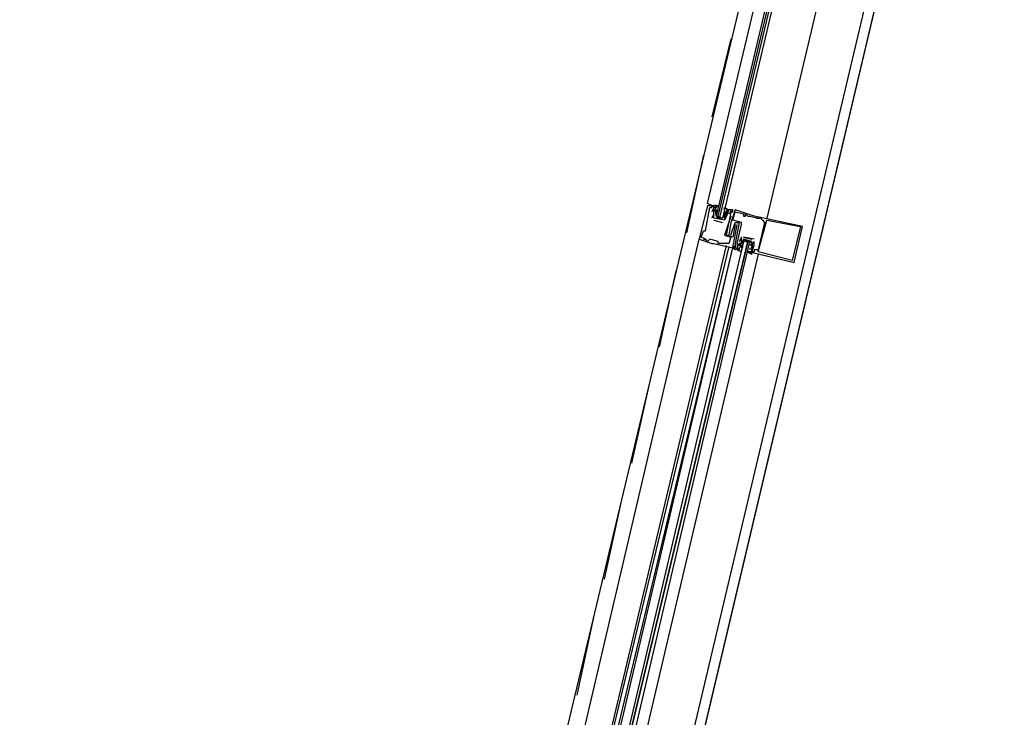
# Model space of a CAD drawing. Header units: feet. Extents: x -79 to 198, y -22 to 181.
# Tile 196 of 256: x 121.88 to 128.1, y 120.41 to 124.82. Entities that reach past the tile are written whole.
import ezdxf

# ---------------------------------------------------------------- set-up
doc = ezdxf.new("R2010")
doc.units = ezdxf.units.FT
doc.layers.add('A-LINEA', color=7, linetype='CONTINUOUS')

msp = doc.modelspace()

# ---------------------------------------------------------------- linework, layer by layer
at = {"layer": 'A-LINEA'}
for p, q in [((128.0267, 128.0444), (124.1867, 111.8044)), ((126.9467, 127.0844), (125.2267, 119.8711)), ((127.6933, 126.9111), (125.9867, 119.6978)), ((126.3733, 124.6978), (126.2533, 124.2044)), ((126.2, 123.9644), (126.0933, 123.4711)), ((126.2267, 123.6444), (126.2267, 123.6444)), ((126.24, 123.6311), (126.24, 123.6311)), ((126.2533, 123.6444), (126.2533, 123.6444)), ((126.2533, 123.6311), (126.2533, 123.6311)), ((126.2533, 123.6044), (126.2533, 123.6044)), ((126.2667, 123.5911), (126.2533, 123.5644)), ((126.2667, 123.6311), (126.2667, 123.6311)), ((126.2667, 123.6178), (126.2667, 123.6178)), ((126.2667, 123.6178), (126.2667, 123.6178)), ((126.2667, 123.6044), (126.2667, 123.6044)), ((126.2667, 123.6044), (126.2667, 123.6044)), ((126.2667, 123.6044), (126.2667, 123.6044)), ((126.2667, 123.5911), (126.2667, 123.5911)), ((126.2791, 123.5888), (126.2786, 123.6092)), ((126.2799, 123.5813), (126.2788, 123.5932)), ((126.2792, 123.6026), (126.279, 123.6209)), ((126.28, 123.6444), (126.28, 123.6444)), ((126.28, 123.6311), (126.28, 123.6311)), ((126.28, 123.6178), (126.28, 123.6178)), ((126.28, 123.6178), (126.28, 123.6044)), ((126.28, 123.5911), (126.28, 123.5911)), ((126.2932, 123.608), (126.2922, 123.6198)), ((126.2933, 123.6311), (126.2933, 123.6311)), ((126.3333, 123.6178), (126.3333, 123.6178)), ((126.3333, 123.6044), (126.3333, 123.6044)), ((126.3333, 123.6044), (126.3333, 123.6044)), ((126.3333, 123.5911), (126.3333, 123.5911)), ((126.3447, 123.5883), (126.335, 123.5703)), ((126.3418, 123.6067), (126.3356, 123.5965)), ((126.3467, 123.6178), (126.3467, 123.6178)), ((126.3467, 123.6044), (126.3467, 123.6044)), ((126.3467, 123.5911), (126.3467, 123.5911)), ((126.3467, 123.5911), (126.3467, 123.5911)), ((126.357, 123.6137), (126.3485, 123.5975)), ((126.36, 123.6178), (126.36, 123.6178)), ((126.36, 123.5911), (126.36, 123.5911)), ((126.3733, 123.6178), (126.3733, 123.6178)), ((126.3733, 123.6044), (126.3733, 123.6044)), ((126.3733, 123.6044), (126.3733, 123.6044)), ((126.3733, 123.6044), (126.3733, 123.6044)), ((126.3733, 123.5911), (126.3733, 123.5911)), ((126.3733, 123.5911), (126.3733, 123.5911)), ((126.3867, 123.6178), (126.3867, 123.6178)), ((126.3867, 123.6044), (126.3867, 123.6044)), ((126.3867, 123.6044), (126.3867, 123.6044)), ((126.4, 123.6178), (126.4, 123.6178)), ((126.4, 123.6044), (126.4, 123.6044)), ((126.4533, 123.5911), (126.4533, 123.5911)), ((126.4667, 123.5911), (126.4667, 123.5911)), ((126.2533, 123.5644), (126.2533, 123.5644)), ((126.2667, 123.5644), (126.2667, 123.5644)), ((126.2667, 123.5644), (126.2667, 123.5644)), ((126.2667, 123.5511), (126.32, 123.5378)), ((126.2667, 123.5511), (126.2667, 123.5511)), ((126.28, 123.5778), (126.28, 123.5778)), ((126.2933, 123.5778), (126.3067, 123.5644)), ((126.32, 123.5778), (126.32, 123.5778)), ((126.32, 123.5378), (126.32, 123.5378)), ((126.3333, 123.5511), (126.3333, 123.5511)), ((126.3333, 123.5511), (126.3333, 123.5511)), ((126.3418, 123.58), (126.3356, 123.5699)), ((126.3467, 123.5778), (126.3467, 123.5778)), ((126.3467, 123.5778), (126.3467, 123.5778)), ((126.3733, 123.5778), (126.3733, 123.5778)), ((126.3733, 123.5378), (126.3733, 123.5378)), ((126.3867, 123.5511), (126.3867, 123.5511)), ((126.4, 123.5378), (126.4, 123.5378)), ((126.4267, 123.5378), (126.4267, 123.5378)), ((126.44, 123.5378), (126.44, 123.5378)), ((126.4533, 123.5778), (126.4533, 123.5778)), ((126.4667, 123.5778), (126.4667, 123.5778)), ((126.48, 123.5778), (126.48, 123.5778)), ((126.4933, 123.5778), (126.4933, 123.5778)), ((126.52, 123.5778), (126.52, 123.5778)), ((126.5333, 123.5644), (126.5333, 123.5644)), ((126.5467, 123.5644), (126.5467, 123.5644)), ((126.5467, 123.5644), (126.5467, 123.5644)), ((126.56, 123.5644), (126.56, 123.5644)), ((126.5733, 123.5511), (126.5733, 123.5511)), ((126.5867, 123.5378), (126.5867, 123.5378)), ((126.6, 123.5511), (126.6, 123.5511)), ((126.2, 123.4844), (126.2, 123.4844)), ((126.2133, 123.4844), (126.2133, 123.4844)), ((126.4, 123.5244), (126.4, 123.5244)), ((126.4133, 123.5244), (126.4133, 123.5244)), ((126.44, 123.5244), (126.44, 123.5244)), ((126.8133, 123.5111), (126.8133, 123.5111)), ((126.8267, 123.5111), (126.8267, 123.5111)), ((125.4267, 120.2444), (126.1733, 123.4311)), ((126.1733, 123.4311), (126.1733, 123.4311)), ((126.1867, 123.4444), (126.1867, 123.4444)), ((126.2, 123.4311), (126.2, 123.4311)), ((126.2133, 123.4311), (126.2133, 123.4311)), ((126.2133, 123.4311), (126.2133, 123.4311)), ((126.2267, 123.4178), (126.2267, 123.4178)), ((126.24, 123.4311), (126.24, 123.4311)), ((126.2533, 123.4044), (126.2533, 123.4044)), ((126.2667, 123.4044), (126.2667, 123.4044)), ((126.2933, 123.4178), (126.2933, 123.4178)), ((126.2933, 123.4044), (126.2933, 123.4044)), ((126.3067, 123.4044), (126.3067, 123.4044)), ((126.32, 123.4044), (126.32, 123.4044)), ((126.3333, 123.4578), (126.3333, 123.4578)), ((126.3467, 123.4578), (126.3467, 123.4578)), ((126.36, 123.4578), (126.36, 123.4578)), ((126.36, 123.4044), (126.36, 123.4044)), ((126.3733, 123.4578), (126.3733, 123.4578)), ((126.3733, 123.4444), (126.3733, 123.4444)), ((126.3867, 123.4444), (126.3867, 123.4444)), ((126.4, 123.4044), (126.4, 123.4044)), ((126.4, 123.4044), (126.4, 123.4044)), ((126.4133, 123.4044), (126.4133, 123.4044)), ((126.44, 123.4444), (126.4267, 123.4178)), ((126.4267, 123.4178), (126.4267, 123.4178)), ((126.4267, 123.4044), (126.4267, 123.4044)), ((126.4267, 123.4044), (126.4267, 123.4044)), ((126.44, 123.4444), (126.44, 123.4444)), ((126.44, 123.4444), (126.44, 123.4444)), ((126.44, 123.4044), (126.44, 123.4044)), ((126.4533, 123.4444), (126.5067, 123.4311)), ((126.4533, 123.4444), (126.4533, 123.4444)), ((126.4533, 123.4444), (126.4533, 123.4444)), ((126.4533, 123.4178), (126.4533, 123.4178)), ((126.4667, 123.4178), (126.48, 123.4178)), ((126.4933, 123.4178), (126.4933, 123.4178)), ((126.4933, 123.4044), (126.4933, 123.4044)), ((126.5067, 123.4311), (126.5067, 123.4311)), ((126.5067, 123.4178), (126.5067, 123.4178)), ((126.5067, 123.4178), (126.5067, 123.4178)), ((126.5067, 123.3911), (126.52, 123.4178)), ((126.52, 123.4311), (126.52, 123.4311)), ((126.52, 123.3911), (126.52, 123.4178)), ((126.52, 123.4178), (126.52, 123.4178)), ((125.5867, 120.2044), (126.3467, 123.3911)), ((125.6, 120.2044), (126.36, 123.3778)), ((125.6267, 120.2044), (126.3867, 123.3778)), ((125.64, 120.1911), (126.3867, 123.3778)), ((126.3867, 123.3778), (126.3867, 123.3778)), ((126.3867, 123.3778), (126.3867, 123.3778)), ((126.3867, 123.3778), (126.3867, 123.3778)), ((126.3867, 123.3778), (126.3867, 123.3778)), ((126.3867, 123.3778), (126.3867, 123.3778)), ((126.4, 123.3911), (126.4, 123.3911)), ((126.4, 123.3911), (126.4, 123.3911)), ((126.4, 123.3778), (126.4, 123.3778)), ((126.4133, 123.3778), (126.4133, 123.3778)), ((126.4267, 123.3911), (126.4267, 123.3911)), ((126.4267, 123.3644), (126.4267, 123.3644)), ((126.44, 123.3911), (126.44, 123.3911)), ((126.44, 123.3911), (126.44, 123.3911)), ((126.44, 123.3778), (126.44, 123.3911)), ((126.44, 123.3778), (126.44, 123.3778)), ((126.442, 123.3806), (126.4516, 123.3985)), ((126.443, 123.3685), (126.4515, 123.3847)), ((126.4448, 123.3889), (126.4511, 123.399)), ((126.4448, 123.3755), (126.4511, 123.3857)), ((126.4933, 123.3778), (126.4933, 123.3644)), ((126.4933, 123.3778), (126.4933, 123.3778)), ((126.4933, 123.3644), (126.4933, 123.3644)), ((126.4933, 123.3511), (126.4933, 123.3511)), ((126.5067, 123.3911), (126.5067, 123.3911)), ((126.5067, 123.3911), (126.5067, 123.3778)), ((126.5067, 123.3911), (126.5067, 123.3911)), ((126.5067, 123.3778), (126.5067, 123.3778)), ((126.5067, 123.3511), (126.5067, 123.3511)), ((126.5068, 123.3876), (126.5078, 123.3757)), ((126.5068, 123.3743), (126.5078, 123.3624)), ((126.5074, 123.3663), (126.5077, 123.348)), ((126.5075, 123.3934), (126.5081, 123.373)), ((126.52, 123.3911), (126.52, 123.3911)), ((126.52, 123.3644), (126.52, 123.3644)), ((126.52, 123.3511), (126.52, 123.3511)), ((126.5467, 123.3644), (126.5467, 123.3644)), ((126.5467, 123.3511), (126.5467, 123.3511)), ((126.5467, 123.3378), (125.8, 120.1644)), ((126.76, 123.2978), (126.76, 123.2978)), ((126.7733, 123.2844), (126.7733, 123.2844)), ((126.0267, 123.2311), (125.92, 122.7511)), ((125.8533, 122.4978), (125.7467, 122.0178)), ((125.68, 121.7778), (125.5733, 121.2844)), ((125.5067, 121.0444), (125.4, 120.5511))]:
    msp.add_line(p, q, dxfattribs=at)
for points in [[(103.1067, 159.3911), (103.0667, 159.2178), (102.5733, 157.1111), (102.8667, 156.9378), (100.9867, 148.9911), (103.5867, 148.3778), (103.4267, 147.7244), (111.4267, 145.8444), (113.8133, 145.2711), (117.8667, 144.3111), (114.9067, 131.8311), (119.4533, 130.7511), (119.2933, 130.0978), (122, 129.4578), (128.0267, 128.0444), (124.1867, 111.8044), (124.44, 111.7378), (125.7867, 111.4178), (129.48, 110.5511), (135.96, 109.0178), (135.88, 108.6844), (141.96, 107.2578)], [(103.1067, 159.3911), (103.0667, 159.2178), (102.5733, 157.1111), (102.8667, 156.9378), (100.9867, 148.9911), (103.5867, 148.3778), (103.4267, 147.7244), (111.4267, 145.8444), (113.8133, 145.2711), (117.8667, 144.3111), (114.9067, 131.8311), (119.4533, 130.7511), (119.2933, 130.0978), (122, 129.4578), (128.0267, 128.0444), (124.1867, 111.8044), (124.44, 111.7378), (125.7867, 111.4178), (129.48, 110.5511), (135.96, 109.0178), (135.88, 108.6844), (141.96, 107.2578)], [(127.4133, 126.9778), (126.9867, 125.1911), (126.6, 123.5644)], [(126.2533, 123.6444), (126.2533, 123.6444), (126.2267, 123.6578), (126.6133, 125.2844)], [(126.68, 125.2711), (126.28, 123.5778), (126.2933, 123.5778), (126.6933, 125.2578)], [(126.72, 125.2578), (126.32, 123.5644), (126.3067, 123.5644), (126.3067, 123.5778), (126.7067, 125.2578)], [(126.2533, 123.6444), (126.2533, 123.6444), (126.2267, 123.6578)], [(126.2533, 123.6444), (126.2533, 123.6444), (126.2267, 123.6578)], [(126.2267, 123.6444), (126.1733, 123.4311), (126.2533, 123.4044), (126.2667, 123.4044), (126.3867, 123.3778), (126.4133, 123.5244), (126.4133, 123.5244)], [(126.1867, 123.4444), (126.2, 123.4844), (126.2133, 123.4844), (126.24, 123.6311), (126.2533, 123.6311), (126.2533, 123.6444), (126.2667, 123.6311), (126.2533, 123.6044)], [(126.2267, 123.6444), (126.28, 123.6444), (126.28, 123.6311), (126.28, 123.6311)], [(126.2667, 123.5778), (126.2667, 123.6044), (126.28, 123.6311), (126.2667, 123.6311), (126.28, 123.6311), (126.28, 123.6444), (126.2667, 123.6444), (126.2933, 123.6444), (126.28, 123.6311)], [(126.3467, 123.6044), (126.3467, 123.5911), (126.3467, 123.5778), (126.3467, 123.5911), (126.3333, 123.5911), (126.3333, 123.5511), (126.2667, 123.5644), (126.2667, 123.6044), (126.2667, 123.6178), (126.2667, 123.6044), (126.2667, 123.6178)], [(126.3333, 123.6178), (126.3333, 123.6311), (126.36, 123.6178), (126.3467, 123.6178), (126.3467, 123.6044), (126.3467, 123.5911), (126.3333, 123.5778), (126.32, 123.5644), (126.28, 123.5644)], [(126.28, 123.6044), (126.28, 123.5911), (126.28, 123.5778), (126.32, 123.5644), (126.3333, 123.5778), (126.3333, 123.5911)], [(126.36, 123.5911), (126.3733, 123.6044), (126.3733, 123.6178), (126.36, 123.6178), (126.3467, 123.5778), (126.3467, 123.5778), (126.3333, 123.5511), (126.3333, 123.5511)], [(126.4, 123.5244), (126.3867, 123.4444), (126.3467, 123.4578), (126.3733, 123.5911), (126.3733, 123.6044), (126.3867, 123.6044), (126.3733, 123.6044), (126.3867, 123.6044), (126.3867, 123.6178), (126.3467, 123.6178)], [(126.4933, 123.3511), (126.7733, 123.2844), (126.8267, 123.5111), (126.52, 123.5778), (126.4, 123.6178), (126.3733, 123.5378), (126.36, 123.4578)], [(126.4133, 123.4044), (126.44, 123.5244), (126.44, 123.5378), (126.3867, 123.5511), (126.4, 123.6044), (126.4533, 123.5911), (126.4533, 123.5778), (126.4667, 123.5778), (126.4667, 123.5911), (126.48, 123.5778), (126.4933, 123.5778), (126.5467, 123.5644), (126.5333, 123.5644), (126.5467, 123.5644), (126.56, 123.5644), (126.5733, 123.5511), (126.5867, 123.5378), (126.5467, 123.3644), (126.52, 123.3644), (126.52, 123.3511), (126.5067, 123.3511), (126.52, 123.3911)], [(126.3733, 123.5778), (126.3333, 123.4578), (126.3733, 123.4444), (126.36, 123.4044), (126.32, 123.4044), (126.3067, 123.4044), (126.2933, 123.4044), (126.2933, 123.4178), (126.24, 123.4311), (126.2267, 123.4178), (126.2133, 123.4311), (126.2, 123.4311), (126.2133, 123.4311), (126.1867, 123.4444)], [(126.3733, 123.4578), (126.4, 123.5378), (126.4267, 123.5378), (126.4, 123.4044), (126.4, 123.3911), (126.4, 123.3778), (126.4, 123.3911), (126.3867, 123.3778), (126.4267, 123.3644)], [(126.8133, 123.5111), (126.76, 123.2978), (126.5467, 123.3511), (126.6, 123.5511), (126.8133, 123.5111)], [(125.7333, 120.1778), (126.4933, 123.4178), (126.48, 123.4178), (125.7067, 120.1778), (126.48, 123.4178), (126.4667, 123.4178), (126.4533, 123.4311), (126.4533, 123.4178), (125.6933, 120.1911)], [(126.5067, 123.4178), (126.4533, 123.4311), (126.44, 123.4044), (126.4267, 123.4044), (126.44, 123.3911), (126.4267, 123.3778), (126.4267, 123.3644), (126.4133, 123.3778), (126.4133, 123.3644), (126.44, 123.3511), (126.44, 123.3644)], [(126.4133, 123.4044), (126.4133, 123.3778), (126.4267, 123.4044), (126.4267, 123.4044)], [(126.44, 123.3911), (126.4267, 123.3911), (126.4267, 123.4044), (126.44, 123.4044), (126.44, 123.4444)], [(126.44, 123.4044), (126.4533, 123.4178), (126.4533, 123.4311), (126.4933, 123.4178), (126.5067, 123.4044), (126.4933, 123.3911)], [(126.52, 123.4311), (126.4533, 123.4444), (126.4533, 123.4444)], [(126.4933, 123.3511), (126.48, 123.3511), (126.5067, 123.3378), (126.5067, 123.3511), (126.4933, 123.3511), (126.5067, 123.3511), (126.5067, 123.3644), (126.5067, 123.3778), (126.5067, 123.3911), (126.5067, 123.4178)], [(126.4133, 123.3778), (126.4, 123.3644), (126.3867, 123.3778)], [(126.4133, 123.3778), (126.4, 123.3644), (126.3867, 123.3778)], [(126.4133, 123.3778), (126.4, 123.3644), (126.3867, 123.3778)]]:
    msp.add_lwpolyline(points, dxfattribs=at)

doc.saveas('drawing.dxf')
